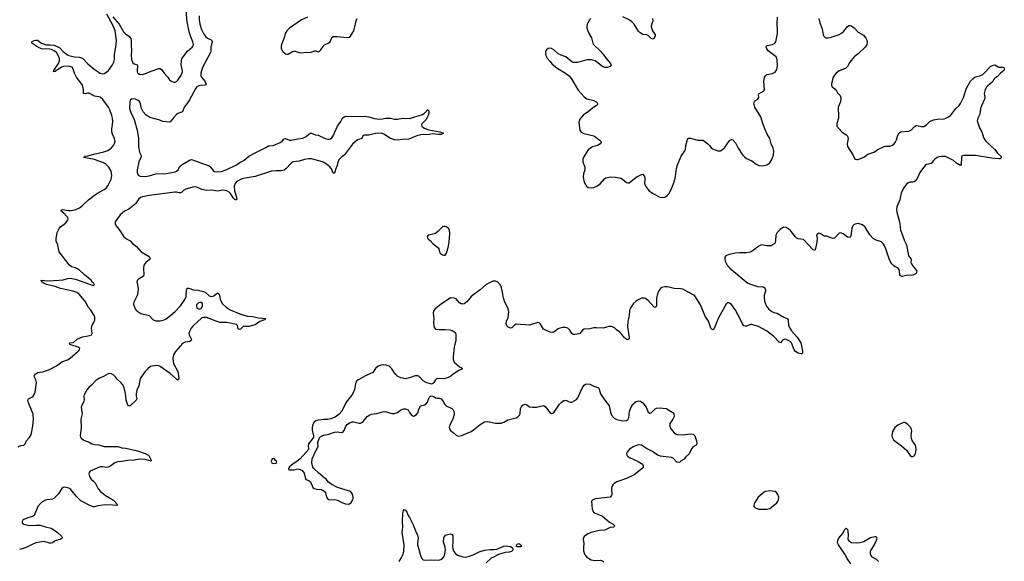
# Model space of a CAD drawing. Header units: inches. Extents: x 1305449 to 1407403, y 744709 to 841554.
# Tile 70 of 114: x 1355551 to 1369991, y 774667 to 782614. Entities that reach past the tile are written whole.
import ezdxf

# ---------------------------------------------------------------- set-up
doc = ezdxf.new("R2010")
doc.units = ezdxf.units.IN
doc.header["$MEASUREMENT"] = 0
for name, color, linetype in [('B3757', 7, 'Continuous'), ('B3758', 7, 'Continuous'), ('B3767', 7, 'Continuous'), ('B3768', 7, 'Continuous')]:
    doc.layers.add(name, color=color, linetype=linetype)

msp = doc.modelspace()

# ---------------------------------------------------------------- linework, layer by layer
at = {"layer": 'B3757', "color": 6}
for points, elevation in [([(1355530, 776348), (1355570, 776366), (1355610, 776372), (1355630, 776390), (1355645, 776430), (1355690, 776478), (1355718, 776522), (1355744, 776650), (1355754, 776750), (1355750, 776826), (1355679, 776990), (1355669, 777030), (1355678, 777050), (1355730, 777074), (1355750, 777089), (1355765, 777115), (1355777, 777150), (1355798, 777290), (1355790, 777330), (1355770, 777370), (1355765, 777390), (1355772, 777410), (1355810, 777438), (1355890, 777449), (1355990, 777479), (1356090, 777534), (1356170, 777595), (1356250, 777623), (1356290, 777646), (1356408, 777750), (1356426, 777770), (1356432, 777790), (1356409, 777810), (1356287, 777850), (1356281, 777870), (1356342, 777878), (1356395, 777925), (1356470, 777958), (1356582, 777978), (1356603, 777990), (1356613, 778010), (1356602, 778090), (1356614, 778130), (1356636, 778170), (1356651, 778210), (1356654, 778250), (1356649, 778270), (1356593, 778350), (1356554, 778394), (1356520, 778470), (1356430, 778581), (1356390, 778610), (1356337, 778630), (1356150, 778671), (1356070, 778699), (1355943, 778730), (1355901, 778750), (1355873, 778770), (1355867, 778790), (1355962, 778782), (1356130, 778791), (1356190, 778799), (1356250, 778817), (1356290, 778820), (1356370, 778806), (1356630, 778716), (1356640, 778720), (1356646, 778730), (1356636, 778736), (1356632, 778750), (1356619, 778759), (1356597, 778790), (1356504, 778864), (1356416, 778950), (1356370, 778974), (1356310, 778988), (1356276, 779016), (1356132, 779210), (1356123, 779230), (1356110, 779308), (1356084, 779364), (1356084, 779396), (1356102, 779490), (1356130, 779550), (1356150, 779573), (1356224, 779630), (1356255, 779670), (1356260, 779690), (1356255, 779710), (1356239, 779730), (1356196, 779776), (1356155, 779810), (1356160, 779820), (1356173, 779827), (1356270, 779815), (1356310, 779816), (1356376, 779830), (1356430, 779853), (1356470, 779885), (1356560, 779970), (1356598, 780000)], 1000), ([(1357320, 780000), (1357297, 779983), (1357247, 779913), (1357224, 779890), (1357150, 779833), (1357090, 779802), (1357023, 779750), (1356952, 779650), (1356949, 779630), (1356952, 779610), (1357021, 779521), (1357079, 779430), (1357118, 779398), (1357170, 779367), (1357206, 779330), (1357265, 779285), (1357334, 779210), (1357450, 779137), (1357457, 779130), (1357464, 779110), (1357449, 779090), (1357399, 779050), (1357374, 779010), (1357366, 778970), (1357370, 778870), (1357365, 778850), (1357294, 778806), (1357279, 778790), (1357271, 778770), (1357287, 778670), (1357285, 778610), (1357274, 778566), (1357226, 778470), (1357222, 778442), (1357228, 778408), (1357246, 778370), (1357261, 778350), (1357284, 778330), (1357330, 778305), (1357451, 778271), (1357510, 778212), (1357550, 778194), (1357610, 778193), (1357670, 778208), (1357697, 778223), (1357770, 778280), (1357830, 778332), (1357910, 778413), (1357972, 778510), (1357991, 778550), (1357995, 778645), (1358000, 778660), (1358010, 778673), (1358030, 778675), (1358101, 778650), (1358170, 778644), (1358247, 778627), (1358270, 778614), (1358330, 778563), (1358350, 778555), (1358370, 778552), (1358400, 778560), (1358450, 778606), (1358470, 778593), (1358479, 778570), (1358491, 778510), (1358527, 778447), (1358577, 778397), (1358639, 778359), (1358778, 778298), (1358837, 778277), (1358890, 778266), (1358970, 778260), (1359050, 778239), (1359154, 778230), (1359141, 778210), (1359075, 778185), (1359004, 778136), (1358910, 778112), (1358850, 778114), (1358830, 778110), (1358790, 778075), (1358770, 778066), (1358757, 778077), (1358746, 778126), (1358730, 778140), (1358591, 778171), (1358530, 778169), (1358488, 778172), (1358430, 778189), (1358290, 778244), (1358250, 778246), (1358223, 778237), (1358090, 778119), (1358068, 778090), (1358047, 778050), (1358034, 778010), (1358038, 777990), (1358068, 777930), (1358069, 777910), (1358047, 777893), (1357977, 777883), (1357939, 777861), (1357835, 777745), (1357806, 777694), (1357797, 777650), (1357802, 777590), (1357808, 777570), (1357871, 777450), (1357885, 777355), (1357877, 777330), (1357870, 777327), (1357850, 777341), (1357760, 777420), (1357610, 777527), (1357590, 777535), (1357550, 777540), (1357470, 777525), (1357430, 777493), (1357393, 777450), (1357320, 777350), (1357298, 777242), (1357270, 777176), (1357259, 777130), (1357260, 777090), (1357269, 777050), (1357258, 777030), (1357170, 776950), (1357148, 776948), (1357130, 776973), (1357120, 777000), (1357113, 777030), (1357110, 777090), (1357103, 777130), (1357085, 777210), (1357070, 777250), (1357035, 777290), (1356980, 777340), (1356950, 777377), (1356930, 777396), (1356896, 777416), (1356870, 777422), (1356850, 777419), (1356780, 777380), (1356711, 777349), (1356670, 777321), (1356605, 777250), (1356564, 777216), (1356538, 777182), (1356496, 777110), (1356490, 777090), (1356496, 777030), (1356492, 777010), (1356464, 776956), (1356455, 776930), (1356466, 776830), (1356450, 776750), (1356452, 776630), (1356439, 776510), (1356443, 776490), (1356456, 776470), (1356490, 776444), (1356570, 776417), (1356611, 776391), (1356650, 776379), (1356714, 776374), (1356791, 776351), (1356990, 776350), (1357050, 776332), (1357110, 776325), (1357170, 776310), (1357279, 776290), (1357390, 776251), (1357428, 776230), (1357449, 776210), (1357462, 776190), (1357479, 776150), (1357478, 776142), (1357470, 776136), (1357463, 776143), (1357390, 776162), (1357310, 776164), (1357228, 776152), (1357130, 776146), (1357050, 776131), (1356990, 776128), (1356948, 776112), (1356890, 776068), (1356850, 776047), (1356830, 776044), (1356770, 776055), (1356730, 776052), (1356585, 775990), (1356572, 775970), (1356567, 775950), (1356577, 775910), (1356601, 775870), (1356639, 775839), (1356658, 775818), (1356700, 775730), (1356736, 775690), (1356811, 775630), (1356900, 775580), (1356930, 775558), (1356977, 775510), (1356985, 775490), (1356976, 775484), (1356912, 775492), (1356810, 775496), (1356697, 775483), (1356650, 775466), (1356630, 775464), (1356570, 775490), (1356450, 775556), (1356381, 775621), (1356301, 775721), (1356270, 775739), (1356231, 775751), (1356210, 775753), (1356190, 775750), (1356170, 775737), (1356113, 775650), (1356051, 775589), (1356030, 775579), (1355950, 775570), (1355930, 775563), (1355882, 775538), (1355859, 775521), (1355819, 775470), (1355761, 775339), (1355738, 775322), (1355670, 775307), (1355610, 775278), (1355599, 775270), (1355585, 775250), (1355587, 775230), (1355613, 775210), (1355670, 775197), (1355710, 775192), (1355790, 775199), (1355850, 775196), (1355930, 775171), (1356013, 775153), (1356039, 775139), (1356104, 775090), (1356170, 775030), (1356178, 775010), (1356154, 774990), (1356071, 774969), (1356030, 774938), (1356010, 774931), (1355990, 774932), (1355910, 774956), (1355870, 774953), (1355790, 774936), (1355724, 774910), (1355636, 774864), (1355550, 774838)], 1000), ([(1358733, 780000), (1358735, 779985), (1358730, 779969), (1358709, 779970), (1358690, 779990), (1358684, 780000)], 1000), ([(1360000, 776746), (1359970, 776745), (1359930, 776740), (1359892, 776728), (1359870, 776710), (1359850, 776674), (1359840, 776630), (1359840, 776590), (1359862, 776510), (1359860, 776490), (1359842, 776458), (1359785, 776390), (1359781, 776350), (1359791, 776310), (1359663, 776170), (1359615, 776130), (1359563, 776097), (1359510, 776052), (1359491, 776030), (1359492, 776012), (1359508, 776008), (1359570, 776010), (1359630, 776022), (1359650, 776020), (1359690, 776002), (1359710, 775982), (1359722, 775962), (1359736, 775896), (1359748, 775868), (1359790, 775850), (1359814, 775834), (1359852, 775752), (1359870, 775733), (1359903, 775723), (1359978, 775718), (1359993, 775713), (1360000, 775708)], 1100), ([(1360000, 775904), (1359939, 775959), (1359867, 776027), (1359850, 776050), (1359834, 776110), (1359841, 776170), (1359893, 776287), (1359929, 776350), (1359923, 776410), (1359943, 776470), (1359955, 776490), (1359985, 776510), (1360000, 776516)], 1100)]:
    msp.add_lwpolyline(points, dxfattribs=dict(at, elevation=elevation))
for points, elevation in [([(1358210, 778463), (1358190, 778462), (1358170, 778455), (1358144, 778430), (1358142, 778410), (1358150, 778393), (1358170, 778374), (1358190, 778368), (1358210, 778378), (1358230, 778410), (1358233, 778430), (1358230, 778450)], 1000), ([(1359270, 776175), (1359252, 776168), (1359241, 776130), (1359250, 776112), (1359270, 776103), (1359310, 776105), (1359318, 776110), (1359322, 776130), (1359305, 776145), (1359290, 776168)], 1100)]:
    msp.add_lwpolyline(points, close=True, dxfattribs=dict(at, elevation=elevation))
at = {"layer": 'B3758', "color": 6}
for points, elevation in [([(1356917, 782657), (1357010, 782546), (1357075, 782435), (1357105, 782405), (1357153, 782370), (1357179, 782339), (1357184, 782310), (1357184, 782230), (1357193, 782170), (1357188, 782090), (1357190, 782030), (1357210, 781980), (1357230, 781965), (1357272, 781950), (1357281, 781930), (1357273, 781867), (1357275, 781850), (1357285, 781830), (1357310, 781814), (1357350, 781810), (1357410, 781828), (1357480, 781860), (1357590, 781898), (1357610, 781899), (1357630, 781883), (1357668, 781830), (1357717, 781777), (1357750, 781731), (1357770, 781715), (1357810, 781697), (1357830, 781697), (1357850, 781706), (1357870, 781726), (1357916, 781790), (1357938, 781850), (1357936, 781890), (1357921, 781950), (1357923, 782010), (1357930, 782039), (1357949, 782071), (1358010, 782150), (1358080, 782210), (1358094, 782230), (1358099, 782250), (1358091, 782290), (1358061, 782361), (1358037, 782437), (1358001, 782610), (1357991, 782810)], 1000), ([(1356598, 780000), (1356630, 780026), (1356691, 780070), (1356782, 780118), (1356817, 780143), (1356846, 780174), (1356892, 780270), (1356902, 780330), (1356891, 780390), (1356860, 780450), (1356810, 780499), (1356770, 780519), (1356710, 780536), (1356650, 780560), (1356570, 780578), (1356486, 780590), (1356509, 780610), (1356550, 780616), (1356638, 780642), (1356786, 780674), (1356844, 780696), (1356891, 780729), (1356927, 780770), (1356942, 780798), (1356950, 780830), (1356943, 780870), (1356914, 780934), (1356903, 780970), (1356902, 781010), (1356913, 781070), (1356917, 781123), (1356912, 781168), (1356900, 781210), (1356874, 781290), (1356855, 781330), (1356770, 781443), (1356730, 781476), (1356710, 781483), (1356650, 781493), (1356570, 781538), (1356550, 781538), (1356510, 781525), (1356489, 781529), (1356485, 781550), (1356488, 781590), (1356470, 781655), (1356450, 781689), (1356412, 781730), (1356385, 781770), (1356356, 781830), (1356337, 781890), (1356327, 781910), (1356318, 781918), (1356289, 781929), (1356250, 781934), (1356192, 781928), (1356164, 781916), (1356070, 781853), (1356048, 781848), (1356051, 781870), (1356120, 781970), (1356135, 782010), (1356133, 782050), (1356091, 782131), (1356059, 782159), (1356018, 782178), (1355990, 782183), (1355872, 782188), (1355815, 782210), (1355730, 782269), (1355730, 782290), (1355761, 782310), (1355790, 782315), (1355810, 782313), (1355870, 782270), (1355913, 782253), (1355945, 782245), (1355995, 782245), (1356050, 782238), (1356090, 782227), (1356140, 782200), (1356190, 782146), (1356250, 782097), (1356270, 782086), (1356349, 782069), (1356430, 782064), (1356470, 782051), (1356550, 781964), (1356645, 781890), (1356730, 781831), (1356750, 781822), (1356770, 781820), (1356790, 781825), (1356830, 781850), (1356852, 781870), (1356910, 781950), (1356931, 781990), (1356939, 782030), (1356940, 782110), (1356963, 782210), (1356970, 782310), (1356950, 782450), (1356915, 782535), (1356830, 782696)], 1000), ([(1358183, 782670), (1358181, 782610), (1358192, 782550), (1358217, 782470), (1358245, 782410), (1358281, 782361), (1358303, 782343), (1358359, 782319), (1358369, 782310), (1358372, 782292), (1358356, 782210), (1358352, 782150), (1358347, 782130), (1358232, 781910), (1358207, 781830), (1358207, 781790), (1358215, 781770), (1358265, 781710), (1358288, 781670), (1358281, 781659), (1358267, 781653), (1358194, 781646), (1358170, 781639), (1358151, 781629), (1358133, 781610), (1358040, 781440), (1358001, 781379), (1357963, 781330), (1357937, 781263), (1357925, 781255), (1357870, 781235), (1357850, 781222), (1357810, 781179), (1357770, 781123), (1357752, 781108), (1357650, 781121), (1357590, 781146), (1357460, 781180), (1357430, 781196), (1357400, 781220), (1357362, 781262), (1357345, 781290), (1357336, 781310), (1357317, 781397), (1357310, 781413), (1357290, 781430), (1357250, 781450), (1357226, 781454), (1357190, 781450), (1357169, 781431), (1357164, 781410), (1357159, 781310), (1357181, 781250), (1357230, 781150), (1357274, 780994), (1357291, 780871), (1357292, 780750), (1357307, 780670), (1357330, 780630), (1357332, 780612), (1357327, 780590), (1357299, 780530), (1357273, 780410), (1357273, 780370), (1357290, 780332), (1357318, 780318), (1357390, 780312), (1357450, 780321), (1357550, 780351), (1357705, 780355), (1357830, 780379), (1357853, 780390), (1357870, 780406), (1357902, 780458), (1357932, 780488), (1358050, 780558), (1358070, 780561), (1358328, 780468), (1358351, 780451), (1358390, 780400), (1358410, 780386), (1358450, 780379), (1358510, 780388), (1358590, 780416), (1358730, 780485), (1358780, 780520), (1358837, 780550), (1358910, 780610), (1359013, 780667), (1359163, 780737), (1359199, 780761), (1359210, 780765), (1359270, 780769), (1359370, 780810), (1359402, 780830), (1359430, 780864), (1359448, 780872), (1359508, 780848), (1359530, 780845), (1359630, 780868), (1359703, 780877), (1359750, 780898), (1359790, 780936), (1359810, 780947), (1359830, 780949), (1359890, 780922), (1359930, 780917), (1359950, 780910), (1360000, 780885)], 1000), ([(1359770, 782653), (1359685, 782610), (1359510, 782490), (1359468, 782452), (1359446, 782410), (1359430, 782350), (1359391, 782251), (1359386, 782226), (1359388, 782190), (1359410, 782145), (1359450, 782111), (1359470, 782106), (1359490, 782106), (1359550, 782147), (1359570, 782153), (1359590, 782151), (1359650, 782134), (1359689, 782129), (1359750, 782135), (1359810, 782131), (1359876, 782156), (1359890, 782156), (1359930, 782144), (1359950, 782150), (1359968, 782170), (1360000, 782222)], 1100), ([(1360000, 780523), (1359990, 780529), (1359830, 780570), (1359789, 780571), (1359730, 780561), (1359650, 780538), (1359573, 780530), (1359550, 780521), (1359530, 780510), (1359456, 780424), (1359430, 780406), (1359390, 780396), (1359310, 780397), (1359245, 780390), (1359005, 780315), (1358830, 780285), (1358790, 780270), (1358756, 780250), (1358728, 780230), (1358711, 780210), (1358696, 780170), (1358702, 780102), (1358732, 780008), (1358733, 780000)], 1000), ([(1358684, 780000), (1358645, 780065), (1358624, 780084), (1358590, 780103), (1358530, 780110), (1358450, 780098), (1358370, 780110), (1358289, 780109), (1358224, 780124), (1358150, 780158), (1358110, 780160), (1357990, 780126), (1357960, 780110), (1357930, 780082), (1357910, 780072), (1357890, 780072), (1357850, 780084), (1357824, 780084), (1357450, 780032), (1357334, 780010), (1357320, 780000)], 1000)]:
    msp.add_lwpolyline(points, dxfattribs=dict(at, elevation=elevation))
at = {"layer": 'B3767', "color": 6}
for points, elevation in [([(1368465, 780000), (1368459, 779970), (1368413, 779870), (1368410, 779830), (1368417, 779790), (1368456, 779650), (1368469, 779530), (1368529, 779370), (1368558, 779310), (1368587, 779150), (1368619, 779110), (1368624, 779090), (1368622, 779050), (1368629, 779030), (1368653, 778993), (1368706, 778930), (1368696, 778890), (1368650, 778865), (1368630, 778860), (1368570, 778865), (1368492, 778848), (1368470, 778855), (1368461, 778870), (1368456, 778924), (1368449, 778950), (1368431, 778971), (1368390, 778988), (1368370, 779002), (1368343, 779030), (1368322, 779062), (1368303, 779103), (1368253, 779253), (1368230, 779304), (1368210, 779336), (1368190, 779353), (1368110, 779377), (1368070, 779403), (1368017, 779457), (1367950, 779571), (1367910, 779602), (1367850, 779622), (1367805, 779615), (1367790, 779607), (1367771, 779589), (1367757, 779550), (1367745, 779475), (1367733, 779430), (1367730, 779425), (1367710, 779416), (1367690, 779424), (1367630, 779471), (1367590, 779487), (1367570, 779482), (1367552, 779468), (1367499, 779410), (1367470, 779402), (1367390, 779436), (1367350, 779439), (1367290, 779475), (1367270, 779481), (1367250, 779473), (1367238, 779450), (1367244, 779404), (1367241, 779350), (1367224, 779256), (1367210, 779227), (1367190, 779238), (1367047, 779387), (1366970, 779397), (1366950, 779407), (1366927, 779427), (1366850, 779526), (1366790, 779565), (1366751, 779569), (1366703, 779537), (1366658, 779490), (1366640, 779450), (1366636, 779370), (1366630, 779342), (1366616, 779324), (1366570, 779296), (1366510, 779296), (1366430, 779312), (1366390, 779291), (1366315, 779230), (1366270, 779205), (1366206, 779194), (1366105, 779195), (1366050, 779190), (1365954, 779170), (1365909, 779150), (1365894, 779130), (1365890, 779110), (1365898, 779070), (1365926, 779010), (1365964, 778970), (1366175, 778790), (1366230, 778750), (1366270, 778732), (1366370, 778699), (1366453, 778693), (1366477, 778677), (1366489, 778650), (1366488, 778630), (1366471, 778570), (1366467, 778527), (1366477, 778470), (1366501, 778410), (1366531, 778370), (1366582, 778330), (1366610, 778319), (1366659, 778310), (1366738, 778258), (1366810, 778225), (1366819, 778210), (1366827, 778130), (1366846, 778090), (1366872, 778050), (1366954, 777954), (1367006, 777870), (1367017, 777830), (1367030, 777750), (1367033, 777727), (1367028, 777712), (1367010, 777710), (1366970, 777719), (1366930, 777745), (1366911, 777771), (1366868, 777870), (1366851, 777891), (1366830, 777903), (1366790, 777920), (1366770, 777924), (1366759, 777921), (1366740, 777910), (1366710, 777873), (1366690, 777883), (1366610, 777963), (1366504, 778050), (1366385, 778110), (1366290, 778139), (1366270, 778140), (1366210, 778116), (1366190, 778115), (1366170, 778123), (1366151, 778151), (1366127, 778207), (1366048, 778350), (1365990, 778434), (1365970, 778451), (1365950, 778459), (1365930, 778458), (1365910, 778439), (1365802, 778250), (1365730, 778073), (1365710, 778062), (1365685, 778090), (1365651, 778191), (1365605, 778265), (1365534, 778430), (1365450, 778560), (1365430, 778576), (1365278, 778658), (1365246, 778666), (1365150, 778669), (1365050, 778696), (1365010, 778696), (1364970, 778683), (1364950, 778669), (1364920, 778630), (1364904, 778590), (1364890, 778530), (1364890, 778410), (1364870, 778390), (1364850, 778401), (1364770, 778493), (1364730, 778521), (1364710, 778528), (1364670, 778526), (1364631, 778509), (1364590, 778485), (1364550, 778445), (1364514, 778390), (1364495, 778350), (1364487, 778270), (1364470, 778190), (1364466, 778106), (1364490, 777950), (1364487, 777930), (1364470, 777917), (1364450, 777923), (1364415, 777950), (1364371, 778010), (1364350, 778030), (1364303, 778063), (1364270, 778095), (1364230, 778113), (1364190, 778111), (1364110, 778088), (1364006, 778094), (1363970, 778091), (1363910, 778079), (1363830, 778073), (1363803, 778057), (1363765, 778010), (1363750, 778003), (1363690, 777996), (1363670, 777996), (1363650, 778007), (1363620, 778060), (1363590, 778087), (1363550, 778098), (1363510, 778097), (1363470, 778089), (1363450, 778079), (1363390, 778032), (1363370, 778024), (1363330, 778028), (1363234, 778074), (1363216, 778096), (1363188, 778148), (1363170, 778165), (1363150, 778170), (1363030, 778131), (1362830, 778144), (1362810, 778134), (1362770, 778092), (1362750, 778087), (1362710, 778109), (1362687, 778147), (1362692, 778190), (1362714, 778246), (1362721, 778279), (1362724, 778330), (1362710, 778385), (1362667, 778470), (1362644, 778530), (1362630, 778615), (1362610, 778697), (1362592, 778732), (1362561, 778761), (1362530, 778775), (1362490, 778775), (1362450, 778760), (1362390, 778727), (1362306, 778650), (1362170, 778553), (1362107, 778473), (1362070, 778447), (1362050, 778440), (1362024, 778444), (1362000, 778460), (1361950, 778516), (1361930, 778527), (1361870, 778533), (1361730, 778442), (1361642, 778370), (1361619, 778341), (1361615, 778310), (1361624, 778230), (1361621, 778170), (1361624, 778124), (1361630, 778098), (1361650, 778071), (1361710, 778066), (1361790, 778070), (1361861, 778061), (1361893, 778053), (1361920, 778040), (1361940, 778020), (1361948, 777990), (1361947, 777910), (1361921, 777810), (1361907, 777670), (1361907, 777627), (1361923, 777590), (1362001, 777521), (1362025, 777510), (1362045, 777490), (1361990, 777466), (1361910, 777414), (1361875, 777385), (1361835, 777365), (1361770, 777344), (1361670, 777347), (1361647, 777330), (1361626, 777290), (1361610, 777274), (1361590, 777266), (1361510, 777288), (1361470, 777316), (1361410, 777378), (1361390, 777387), (1361350, 777386), (1361270, 777359), (1361210, 777345), (1361139, 777359), (1361099, 777379), (1361067, 777407), (1361047, 777430), (1361010, 777490), (1360991, 777511), (1360969, 777529), (1360925, 777545), (1360890, 777552), (1360850, 777547), (1360810, 777530), (1360770, 777494), (1360730, 777435), (1360630, 777393), (1360513, 777330), (1360490, 777310), (1360474, 777270), (1360460, 777190), (1360435, 777130), (1360402, 777078), (1360339, 777001), (1360275, 776870), (1360236, 776824), (1360176, 776784), (1360110, 776756), (1360067, 776747), (1360000, 776746)], 1100), ([(1360000, 776516), (1360010, 776519), (1360086, 776534), (1360170, 776562), (1360210, 776565), (1360270, 776557), (1360290, 776564), (1360310, 776588), (1360332, 776650), (1360360, 776680), (1360385, 776695), (1360428, 776712), (1360450, 776715), (1360530, 776696), (1360550, 776696), (1360570, 776702), (1360590, 776719), (1360645, 776790), (1360684, 776816), (1360710, 776825), (1360790, 776837), (1360870, 776862), (1360910, 776866), (1361010, 776837), (1361050, 776836), (1361090, 776851), (1361150, 776895), (1361184, 776904), (1361210, 776904), (1361235, 776895), (1361247, 776887), (1361270, 776848), (1361304, 776804), (1361310, 776799), (1361330, 776798), (1361370, 776823), (1361390, 776847), (1361409, 776911), (1361430, 776944), (1361447, 776953), (1361490, 776963), (1361510, 776977), (1361530, 777003), (1361558, 777070), (1361570, 777083), (1361590, 777093), (1361625, 777085), (1361650, 777067), (1361670, 777060), (1361710, 777059), (1361730, 777050), (1361750, 777028), (1361788, 776968), (1361805, 776950), (1361890, 776907), (1361909, 776890), (1361917, 776870), (1361921, 776830), (1361913, 776787), (1361897, 776743), (1361859, 776670), (1361848, 776630), (1361853, 776610), (1361870, 776586), (1361910, 776558), (1361950, 776519), (1361970, 776509), (1361990, 776505), (1362030, 776515), (1362170, 776570), (1362206, 776594), (1362304, 776676), (1362370, 776713), (1362410, 776719), (1362530, 776694), (1362610, 776694), (1362650, 776710), (1362710, 776744), (1362830, 776770), (1362863, 776790), (1362881, 776810), (1362890, 776830), (1362898, 776910), (1362905, 776930), (1362930, 776957), (1362950, 776967), (1362970, 776972), (1362990, 776964), (1363030, 776935), (1363072, 776928), (1363130, 776930), (1363232, 776952), (1363257, 776937), (1363330, 776843), (1363350, 776835), (1363370, 776839), (1363390, 776856), (1363466, 776970), (1363490, 776995), (1363530, 777025), (1363550, 777030), (1363570, 777027), (1363610, 777006), (1363630, 777001), (1363650, 777002), (1363718, 777042), (1363736, 777064), (1363790, 777190), (1363810, 777224), (1363830, 777253), (1363850, 777264), (1363871, 777269), (1363910, 777266), (1363970, 777236), (1364030, 777219), (1364039, 777210), (1364050, 777191), (1364070, 777124), (1364132, 777032), (1364195, 776950), (1364214, 776854), (1364232, 776812), (1364267, 776767), (1364306, 776746), (1364390, 776729), (1364449, 776731), (1364470, 776741), (1364486, 776774), (1364495, 776870), (1364523, 776937), (1364547, 776973), (1364570, 776997), (1364590, 777011), (1364630, 777022), (1364657, 777017), (1364690, 776990), (1364738, 776930), (1364770, 776854), (1364790, 776838), (1364810, 776845), (1364870, 776905), (1364890, 776914), (1364930, 776920), (1365039, 776910), (1365070, 776885), (1365130, 776852), (1365145, 776830), (1365150, 776790), (1365132, 776750), (1365099, 776710), (1365088, 776690), (1365084, 776650), (1365101, 776610), (1365151, 776551), (1365170, 776536), (1365189, 776529), (1365270, 776523), (1365390, 776538), (1365430, 776530), (1365450, 776510), (1365476, 776436), (1365481, 776390), (1365472, 776370), (1365430, 776346), (1365403, 776317), (1365370, 776245), (1365321, 776199), (1365297, 776163), (1365250, 776141), (1365230, 776122), (1365210, 776116), (1365190, 776122), (1365137, 776177), (1365110, 776190), (1364950, 776210), (1364904, 776224), (1364830, 776276), (1364741, 776321), (1364670, 776372), (1364636, 776376), (1364607, 776370), (1364558, 776350), (1364496, 776310), (1364459, 776270), (1364452, 776250), (1364454, 776230), (1364467, 776210), (1364492, 776190), (1364622, 776130), (1364670, 776103), (1364684, 776090), (1364696, 776070), (1364693, 776047), (1364678, 776030), (1364564, 775936), (1364450, 775881), (1364310, 775834), (1364267, 775810), (1364248, 775790), (1364236, 775764), (1364231, 775730), (1364234, 775646), (1364229, 775630), (1364210, 775610), (1363996, 775584), (1363956, 775570), (1363936, 775550), (1363949, 775430), (1363966, 775390), (1363991, 775371), (1364066, 775346), (1364093, 775333), (1364203, 775243), (1364256, 775210), (1364275, 775190), (1364270, 775177), (1364263, 775170), (1364210, 775162), (1364130, 775124), (1364050, 775118), (1363930, 775091), (1363890, 775072), (1363850, 775046), (1363830, 775030), (1363815, 775005), (1363814, 774990), (1363826, 774930), (1363819, 774870), (1363820, 774820), (1363832, 774770), (1363863, 774730), (1363934, 774690), (1363990, 774678), (1364070, 774683), (1364096, 774676), (1364118, 774658)], 1100), ([(1360000, 775708), (1360016, 775696), (1360034, 775670), (1360050, 775610), (1360070, 775577), (1360090, 775570), (1360170, 775575), (1360210, 775563), (1360276, 775530), (1360328, 775512), (1360370, 775506), (1360390, 775512), (1360412, 775530), (1360435, 775570), (1360440, 775590), (1360441, 775610), (1360431, 775651), (1360410, 775683), (1360390, 775694), (1360212, 775752), (1360120, 775800), (1360080, 775830), (1360047, 775870), (1360010, 775895), (1360000, 775904)], 1100), ([(1361114, 774666), (1361147, 774713), (1361175, 774770), (1361185, 774815), (1361189, 774909), (1361160, 775090), (1361169, 775170), (1361163, 775250), (1361172, 775370), (1361181, 775410), (1361190, 775428), (1361210, 775415), (1361231, 775390), (1361244, 775350), (1361270, 775310), (1361323, 775203), (1361355, 775115), (1361385, 775050), (1361394, 775010), (1361383, 774930), (1361385, 774910), (1361406, 774846), (1361429, 774750), (1361447, 774710), (1361470, 774689), (1361503, 774683), (1361590, 774688), (1361690, 774682), (1361728, 774692), (1361752, 774708), (1361770, 774730), (1361779, 774750), (1361795, 774835), (1361793, 774873), (1361766, 774950), (1361770, 775012), (1361794, 775050), (1361810, 775057), (1361870, 775068), (1361890, 775066), (1361902, 775042), (1361905, 774950), (1361896, 774890), (1361903, 774850), (1361920, 774810), (1361941, 774781), (1361970, 774756), (1362050, 774730), (1362090, 774728), (1362150, 774741), (1362200, 774760), (1362290, 774808), (1362370, 774830), (1362450, 774842), (1362510, 774839), (1362550, 774845), (1362650, 774890), (1362670, 774893), (1362710, 774890), (1362750, 774883), (1362774, 774870), (1362784, 774850), (1362783, 774830), (1362766, 774810), (1362730, 774800), (1362670, 774798), (1362571, 774769), (1362510, 774733), (1362465, 774715), (1362390, 774646)], 1000), ([(1367738, 774630), (1367685, 774710), (1367653, 774770), (1367557, 774910), (1367547, 774930), (1367545, 774950), (1367548, 774972), (1367561, 774999), (1367617, 775070), (1367650, 775135), (1367670, 775151), (1367690, 775132), (1367696, 775110), (1367701, 775050), (1367696, 774990), (1367700, 774980), (1367710, 774965), (1367750, 774942), (1367817, 774937), (1367870, 774941), (1367930, 774959), (1368030, 775014), (1368090, 775032), (1368113, 775030), (1368121, 775010), (1368113, 774970), (1368083, 774910), (1368030, 774827), (1368023, 774810), (1368026, 774770), (1368034, 774750), (1368050, 774734), (1368110, 774696), (1368146, 774666)], 1100)]:
    msp.add_lwpolyline(points, dxfattribs=dict(at, elevation=elevation))
for points, elevation in [([(1361790, 779581), (1361770, 779581), (1361750, 779572), (1361730, 779556), (1361690, 779513), (1361650, 779479), (1361610, 779465), (1361550, 779453), (1361542, 779450), (1361525, 779430), (1361532, 779410), (1361551, 779390), (1361573, 779373), (1361611, 779330), (1361686, 779266), (1361696, 779250), (1361706, 779210), (1361716, 779190), (1361750, 779166), (1361770, 779159), (1361790, 779161), (1361810, 779190), (1361838, 779290), (1361850, 779354), (1361859, 779479), (1361852, 779530), (1361839, 779550), (1361810, 779573)], 1100), ([(1368510, 776704), (1368430, 776664), (1368387, 776630), (1368352, 776570), (1368339, 776510), (1368344, 776490), (1368368, 776450), (1368389, 776430), (1368483, 776363), (1368556, 776296), (1368610, 776218), (1368630, 776206), (1368650, 776206), (1368670, 776216), (1368690, 776250), (1368695, 776270), (1368698, 776310), (1368687, 776370), (1368646, 776430), (1368628, 776470), (1368624, 776510), (1368634, 776586), (1368630, 776605), (1368610, 776639), (1368570, 776681), (1368530, 776704)], 1200), ([(1366550, 775702), (1366490, 775690), (1366470, 775681), (1366383, 775610), (1366330, 775532), (1366321, 775510), (1366316, 775490), (1366319, 775470), (1366330, 775457), (1366350, 775446), (1366390, 775434), (1366430, 775430), (1366510, 775430), (1366550, 775441), (1366579, 775461), (1366653, 775527), (1366671, 775550), (1366680, 775570), (1366682, 775610), (1366670, 775649), (1366650, 775676), (1366630, 775690)], 1200), ([(1362850, 774878), (1362830, 774890), (1362850, 774922), (1362870, 774930), (1362899, 774910), (1362912, 774890), (1362910, 774887), (1362890, 774879)], 1000)]:
    msp.add_lwpolyline(points, close=True, dxfattribs=dict(at, elevation=elevation))
at = {"layer": 'B3768', "color": 6}
for points, elevation in [([(1363927, 782633), (1363907, 782613), (1363882, 782570), (1363873, 782550), (1363867, 782510), (1363869, 782490), (1363883, 782450), (1363904, 782404), (1363938, 782350), (1363957, 782270), (1363967, 782250), (1364060, 782160), (1364106, 782106), (1364150, 782043), (1364215, 781970), (1364223, 781950), (1364211, 781929), (1364170, 781910), (1364128, 781912), (1364090, 781930), (1364030, 781983), (1363990, 782009), (1363930, 782026), (1363870, 782025), (1363730, 781987), (1363670, 781987), (1363650, 781994), (1363618, 782018), (1363561, 782070), (1363490, 782091), (1363450, 782111), (1363385, 782170), (1363350, 782193), (1363330, 782197), (1363303, 782190), (1363275, 782170), (1363264, 782150), (1363262, 782118), (1363268, 782090), (1363289, 782050), (1363324, 782004), (1363362, 781962), (1363426, 781906), (1363570, 781820), (1363610, 781790), (1363650, 781737), (1363740, 781580), (1363830, 781480), (1363870, 781454), (1363970, 781428), (1364004, 781410), (1364024, 781390), (1364024, 781370), (1364004, 781350), (1363950, 781318), (1363890, 781264), (1363821, 781219), (1363766, 781154), (1363750, 781110), (1363766, 780990), (1363784, 780964), (1363823, 780943), (1363970, 780909), (1364000, 780890), (1364074, 780830), (1364079, 780810), (1364064, 780790), (1364030, 780770), (1363950, 780750), (1363910, 780726), (1363890, 780705), (1363814, 780586), (1363809, 780570), (1363810, 780530), (1363840, 780450), (1363837, 780410), (1363821, 780350), (1363816, 780310), (1363824, 780250), (1363839, 780210), (1363862, 780170), (1363890, 780150), (1363930, 780146), (1363970, 780153), (1364023, 780177), (1364070, 780210), (1364130, 780283), (1364145, 780295), (1364210, 780307), (1364290, 780302), (1364367, 780287), (1364393, 780273), (1364450, 780226), (1364470, 780219), (1364490, 780222), (1364590, 780303), (1364670, 780344), (1364690, 780345), (1364710, 780323), (1364717, 780297), (1364720, 780270), (1364715, 780210), (1364719, 780190), (1364742, 780150), (1364783, 780103), (1364830, 780067), (1364930, 780013), (1364970, 780004), (1365010, 780011), (1365046, 780034), (1365070, 780061), (1365108, 780130), (1365152, 780248), (1365170, 780311), (1365182, 780430), (1365196, 780484), (1365250, 780613), (1365308, 780690), (1365315, 780710), (1365320, 780770), (1365343, 780857), (1365350, 780870), (1365364, 780876), (1365390, 780876), (1365490, 780847), (1365570, 780844), (1365593, 780833), (1365648, 780788), (1365668, 780768), (1365693, 780733), (1365710, 780718), (1365790, 780688), (1365830, 780690), (1365841, 780699), (1365890, 780739), (1365934, 780806), (1365970, 780846), (1365990, 780854), (1366010, 780850), (1366050, 780807), (1366090, 780730), (1366153, 780630), (1366180, 780600), (1366210, 780575), (1366290, 780541), (1366350, 780496), (1366390, 780476), (1366450, 780470), (1366510, 780484), (1366550, 780515), (1366584, 780570), (1366606, 780630), (1366609, 780690), (1366599, 780730), (1366572, 780792), (1366550, 780869), (1366513, 780933), (1366479, 781010), (1366449, 781089), (1366419, 781190), (1366333, 781330), (1366320, 781370), (1366318, 781390), (1366325, 781410), (1366341, 781430), (1366374, 781450), (1366393, 781470), (1366384, 781510), (1366397, 781530), (1366462, 781570), (1366473, 781587), (1366463, 781710), (1366476, 781764), (1366490, 781791), (1366510, 781810), (1366590, 781824), (1366630, 781842), (1366657, 781883), (1366665, 781930), (1366659, 782030), (1366643, 782070), (1366530, 782159), (1366510, 782186), (1366500, 782210), (1366510, 782233), (1366591, 782249), (1366627, 782270), (1366639, 782290), (1366664, 782410), (1366666, 782466), (1366660, 782550), (1366665, 782650)], 1100), ([(1364831, 782630), (1364836, 782590), (1364816, 782544), (1364814, 782510), (1364832, 782450), (1364872, 782390), (1364872, 782370), (1364850, 782337), (1364829, 782329), (1364810, 782337), (1364770, 782380), (1364750, 782394), (1364690, 782397), (1364650, 782419), (1364625, 782445), (1364561, 782550), (1364530, 782582), (1364490, 782610), (1364395, 782655)], 1100), ([(1360000, 782222), (1360010, 782238), (1360029, 782251), (1360076, 782270), (1360097, 782283), (1360113, 782307), (1360130, 782352), (1360150, 782368), (1360211, 782369), (1360347, 782353), (1360382, 782358), (1360403, 782370), (1360449, 782451), (1360468, 782510), (1360484, 782596), (1360501, 782630)], 1100), ([(1367273, 782630), (1367286, 782570), (1367319, 782479), (1367333, 782393), (1367344, 782370), (1367357, 782357), (1367370, 782349), (1367410, 782347), (1367450, 782356), (1367570, 782397), (1367604, 782416), (1367636, 782444), (1367690, 782512), (1367710, 782529), (1367730, 782530), (1367750, 782525), (1367790, 782496), (1367849, 782429), (1367926, 782386), (1367962, 782342), (1367974, 782314), (1367978, 782278), (1367974, 782250), (1367951, 782210), (1367850, 782115), (1367789, 782070), (1367726, 781990), (1367690, 781925), (1367660, 781900), (1367570, 781864), (1367526, 781830), (1367499, 781801), (1367477, 781763), (1367455, 781670), (1367456, 781650), (1367465, 781630), (1367522, 781590), (1367543, 781543), (1367583, 781503), (1367593, 781473), (1367587, 781410), (1367554, 781330), (1367552, 781292), (1367558, 781230), (1367558, 781170), (1367537, 781090), (1367536, 781050), (1367608, 780970), (1367670, 780925), (1367690, 780904), (1367701, 780870), (1367688, 780790), (1367693, 780753), (1367771, 780630), (1367796, 780576), (1367807, 780567), (1367830, 780561), (1367850, 780563), (1367930, 780599), (1367990, 780639), (1368077, 780670), (1368146, 780714), (1368230, 780752), (1368250, 780759), (1368310, 780759), (1368350, 780772), (1368373, 780787), (1368391, 780810), (1368410, 780850), (1368430, 780921), (1368450, 780954), (1368470, 780967), (1368590, 780979), (1368630, 781000), (1368670, 781044), (1368700, 781060), (1368710, 781062), (1368770, 781045), (1368810, 781049), (1368850, 781073), (1368901, 781119), (1368950, 781144), (1369004, 781156), (1369110, 781161), (1369133, 781167), (1369170, 781186), (1369205, 781215), (1369282, 781310), (1369327, 781353), (1369350, 781383), (1369390, 781470), (1369434, 781610), (1369496, 781710), (1369534, 781750), (1369560, 781770), (1369590, 781781), (1369633, 781790), (1369676, 781810), (1369793, 781930), (1369830, 781948), (1369850, 781950), (1369910, 781915), (1369970, 781917), (1369986, 781910), (1369991, 781891), (1369985, 781870), (1369933, 781827), (1369890, 781781), (1369848, 781750), (1369831, 781730), (1369820, 781700), (1369750, 781645), (1369730, 781622), (1369712, 781590), (1369696, 781530), (1369703, 781470), (1369700, 781450), (1369655, 781350), (1369644, 781310), (1369631, 781230), (1369602, 781170), (1369593, 781130), (1369611, 781070), (1369628, 781028), (1369661, 780970), (1369686, 780886), (1369703, 780850), (1369720, 780830), (1369789, 780770), (1369850, 780709), (1369890, 780653), (1369942, 780610), (1369947, 780590), (1369931, 780570), (1369910, 780570), (1369810, 780580), (1369570, 780623), (1369390, 780620), (1369369, 780611), (1369363, 780597), (1369359, 780490), (1369350, 780475), (1369290, 780510), (1369248, 780548), (1369150, 780599), (1369130, 780604), (1369070, 780605), (1369030, 780600), (1369005, 780590), (1368970, 780566), (1368951, 780549), (1368916, 780504), (1368850, 780490), (1368830, 780473), (1368790, 780427), (1368752, 780370), (1368715, 780285), (1368690, 780250), (1368670, 780236), (1368651, 780231), (1368610, 780232), (1368590, 780227), (1368550, 780197), (1368508, 780130), (1368479, 780070), (1368465, 780000)], 1100), ([(1360000, 780885), (1360030, 780869), (1360070, 780861), (1360090, 780860), (1360110, 780866), (1360130, 780882), (1360148, 780910), (1360214, 781050), (1360259, 781121), (1360284, 781170), (1360310, 781190), (1360330, 781196), (1360470, 781192), (1360618, 781198), (1360671, 781190), (1360750, 781163), (1360830, 781156), (1360870, 781158), (1360922, 781170), (1360949, 781171), (1360988, 781168), (1361050, 781153), (1361090, 781155), (1361170, 781170), (1361270, 781162), (1361457, 781223), (1361481, 781239), (1361538, 781298), (1361534, 781290), (1361546, 781286), (1361550, 781270), (1361550, 781238), (1361543, 781210), (1361510, 781151), (1361455, 781090), (1361444, 781070), (1361449, 781050), (1361484, 781024), (1361550, 781000), (1361606, 780986), (1361711, 780970), (1361765, 780950), (1361730, 780930), (1361690, 780929), (1361610, 780938), (1361558, 780930), (1361436, 780924), (1361373, 780910), (1361257, 780863), (1361170, 780857), (1361090, 780845), (1361050, 780849), (1360990, 780870), (1360890, 780936), (1360850, 780949), (1360770, 780945), (1360670, 780919), (1360602, 780918), (1360585, 780910), (1360571, 780869), (1360507, 780853), (1360430, 780785), (1360316, 780630), (1360265, 780590), (1360238, 780562), (1360217, 780530), (1360207, 780473), (1360182, 780418), (1360170, 780363), (1360150, 780363), (1360123, 780423), (1360097, 780457), (1360052, 780492), (1360000, 780523)], 1000)]:
    msp.add_lwpolyline(points, dxfattribs=dict(at, elevation=elevation))

doc.saveas('drawing.dxf')
